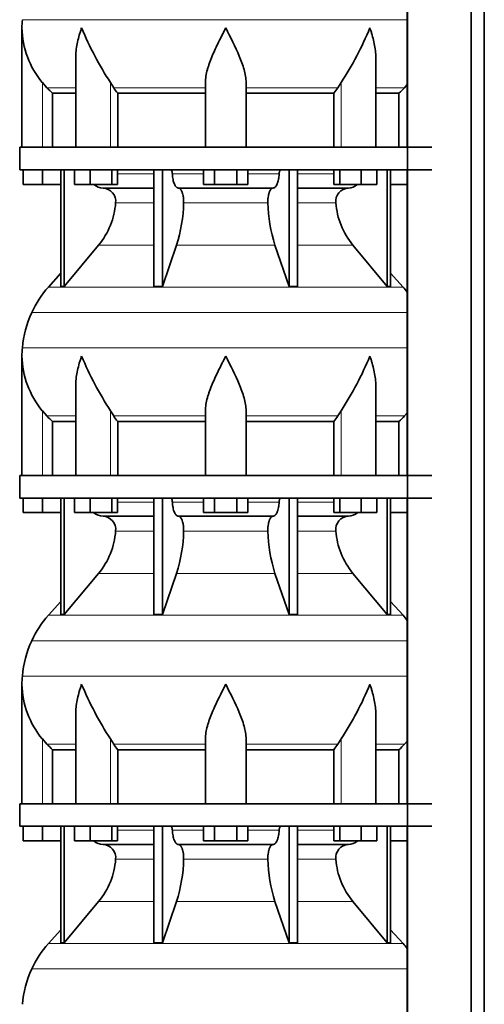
# Model space of a CAD drawing. Header units: millimetres. Extents: x 148 to 904, y -3800 to 2451.
# Tile 16 of 28: x 164 to 369, y -556 to -121. Entities that reach past the tile are written whole.
import ezdxf

# ---------------------------------------------------------------- set-up
doc = ezdxf.new("R2010")
doc.units = ezdxf.units.MM
doc.layers.add('MID_134-18', color=7, linetype='Continuous')
doc.layers.add('VSI134_DIFFUSORE', color=7, linetype='Continuous')

# ---------------------------------------------------------------- blocks, each defined once
blk = doc.blocks.new('SE')
at = {"layer": 'MID_134-18', "color": 7, "linetype": 'Continuous', "lineweight": 35}
for p, q in [((334.95, 1872.68), (334.95, -753.82)), ((363.09, -753.82), (363.09, 1872.68)), ((368.89, -753.82), (368.89, 1872.68)), ((334.88, -42.32), (334.88, -177.32)), ((334.88, -187.32), (334.88, -322.32)), ((334.88, -332.32), (334.88, -467.32)), ((334.88, -477.32), (334.88, -612.32))]:
    blk.add_line(p, q, dxfattribs=at)
at = {"layer": 'VSI134_DIFFUSORE', "color": 4, "linetype": 'Continuous', "lineweight": 9}
for p, q in [((164.86, -120.96), (334.88, -120.96)), ((173.69, -177.32), (173.69, -148.72)), ((175.7, -151.02), (188.41, -151.02)), ((203.78, -177.32), (203.78, -148.72)), ((205.2, -151.02), (245.69, -151.02)), ((263.69, -151.02), (304.18, -151.02)), ((305.6, -177.32), (305.6, -148.72)), ((320.97, -151.02), (333.68, -151.02)), ((206.89, -189.09), (222.99, -189.09)), ((231.12, -189.09), (244.87, -189.09)), ((264.5, -189.09), (278.26, -189.09)), ((286.39, -189.09), (302.48, -189.09)), ((222.99, -201.86), (206.06, -201.86)), ((273.3, -201.86), (236.08, -201.86)), ((303.32, -201.86), (286.39, -201.86)), ((198.55, -220.56), (222.99, -220.56)), ((232.97, -220.56), (276.41, -220.56)), ((286.39, -220.56), (310.83, -220.56)), ((176.39, -239.07), (332.99, -239.07)), ((169.02, -250.33), (334.88, -250.33)), ((164.86, -265.96), (334.88, -265.96)), ((173.69, -322.32), (173.69, -293.72)), ((203.78, -322.32), (203.78, -293.72)), ((305.6, -322.32), (305.6, -293.72)), ((175.7, -296.02), (188.41, -296.02)), ((205.2, -296.02), (245.69, -296.02)), ((263.69, -296.02), (304.18, -296.02)), ((320.97, -296.02), (333.68, -296.02)), ((206.89, -334.09), (222.99, -334.09)), ((231.12, -334.09), (244.87, -334.09)), ((264.5, -334.09), (278.26, -334.09)), ((286.39, -334.09), (302.48, -334.09)), ((222.99, -346.86), (206.06, -346.86)), ((273.3, -346.86), (236.08, -346.86)), ((303.32, -346.86), (286.39, -346.86)), ((198.55, -365.56), (222.99, -365.56)), ((232.97, -365.56), (276.41, -365.56)), ((286.39, -365.56), (310.83, -365.56)), ((176.39, -384.07), (332.99, -384.07)), ((169.02, -395.33), (334.88, -395.33)), ((164.86, -410.96), (334.88, -410.96)), ((173.69, -467.32), (173.69, -438.72)), ((203.78, -467.32), (203.78, -438.72)), ((305.6, -467.32), (305.6, -438.72)), ((175.7, -441.02), (188.41, -441.02)), ((205.2, -441.02), (245.69, -441.02)), ((263.69, -441.02), (304.18, -441.02)), ((320.97, -441.02), (333.68, -441.02)), ((206.89, -479.09), (222.99, -479.09)), ((231.12, -479.09), (244.87, -479.09)), ((264.5, -479.09), (278.26, -479.09)), ((286.39, -479.09), (302.48, -479.09)), ((222.99, -491.86), (206.06, -491.86)), ((273.3, -491.86), (236.08, -491.86)), ((303.32, -491.86), (286.39, -491.86)), ((198.55, -510.56), (222.99, -510.56)), ((232.97, -510.56), (276.41, -510.56)), ((286.39, -510.56), (310.83, -510.56)), ((176.39, -529.07), (332.99, -529.07)), ((169.02, -540.33), (334.88, -540.33))]:
    blk.add_line(p, q, dxfattribs=at)
at = {"layer": 'VSI134_DIFFUSORE', "color": 7, "linetype": 'Continuous', "lineweight": 35}
for p, q in [((164.69, -124.58), (164.69, -177.32)), ((188.41, -137.96), (188.41, -177.32)), ((320.97, -177.32), (320.97, -137.96)), ((175.7, -151.02), (173.69, -148.72)), ((205.2, -151.02), (203.78, -148.72)), ((245.69, -177.32), (245.69, -148.72)), ((263.69, -177.32), (263.69, -148.72)), ((305.6, -148.72), (304.18, -151.02)), ((334.88, -149.64), (333.68, -151.02)), ((178.22, -153.46), (188.41, -153.46)), ((178.22, -177.32), (178.22, -153.46)), ((206.98, -153.46), (245.69, -153.46)), ((206.98, -177.32), (206.98, -153.46)), ((263.69, -153.46), (302.4, -153.46)), ((302.4, -153.46), (302.4, -177.32)), ((320.97, -153.46), (331.16, -153.46)), ((331.16, -153.46), (331.16, -177.32)), ((163.69, -177.32), (345.69, -177.32)), ((163.69, -177.32), (163.69, -187.32)), ((163.69, -187.32), (345.69, -187.32)), ((165.19, -193.72), (165.19, -187.32)), ((165.19, -193.72), (165.19, -187.32)), ((173.69, -193.72), (173.69, -187.32)), ((181.86, -187.32), (181.86, -238.77)), ((183.39, -187.32), (183.39, -238.77)), ((187.93, -193.72), (187.93, -187.32)), ((194.87, -193.72), (194.87, -187.32)), ((204.35, -193.72), (204.35, -187.32)), ((206.89, -193.72), (206.89, -187.32)), ((222.99, -187.32), (222.99, -238.77)), ((226.69, -187.32), (226.69, -238.77)), ((244.87, -193.72), (244.87, -187.32)), ((249.78, -193.72), (249.78, -187.32)), ((259.6, -193.72), (259.6, -187.32)), ((264.5, -193.72), (264.5, -187.32)), ((282.69, -187.32), (282.69, -238.77)), ((286.39, -187.32), (286.39, -238.77)), ((302.48, -193.72), (302.48, -187.32)), ((305.03, -193.72), (305.03, -187.32)), ((314.51, -193.72), (314.51, -187.32)), ((321.45, -193.72), (321.45, -187.32)), ((325.99, -187.32), (325.99, -238.77)), ((327.52, -187.32), (327.52, -238.77)), ((173.69, -193.72), (165.19, -193.72)), ((181.86, -193.72), (173.69, -193.72)), ((194.87, -193.72), (187.93, -193.72)), ((204.35, -193.72), (194.87, -193.72)), ((200.52, -195.32), (222.99, -195.32)), ((206.89, -193.72), (204.35, -193.72)), ((233.78, -195.32), (275.6, -195.32)), ((249.78, -193.72), (244.87, -193.72)), ((259.6, -193.72), (249.78, -193.72)), ((264.5, -193.72), (259.6, -193.72)), ((286.39, -195.32), (308.86, -195.32)), ((305.03, -193.72), (302.48, -193.72)), ((314.51, -193.72), (305.03, -193.72)), ((321.45, -193.72), (314.51, -193.72)), ((334.88, -193.72), (327.52, -193.72)), ((183.39, -238.77), (198.55, -220.56)), ((226.69, -238.77), (232.97, -220.56)), ((276.41, -220.56), (282.69, -238.77)), ((310.83, -220.56), (325.99, -238.77)), ((181.86, -233), (176.39, -239.07)), ((332.99, -239.07), (327.52, -233)), ((181.86, -238.77), (183.39, -238.77)), ((222.99, -238.77), (226.69, -238.77)), ((282.69, -238.77), (286.39, -238.77)), ((325.99, -238.77), (327.52, -238.77)), ((164.69, -269.58), (164.69, -322.32)), ((188.41, -282.96), (188.41, -322.32)), ((320.97, -322.32), (320.97, -282.96)), ((175.7, -296.02), (173.69, -293.72)), ((205.2, -296.02), (203.78, -293.72)), ((245.69, -322.32), (245.69, -293.72)), ((263.69, -322.32), (263.69, -293.72)), ((305.6, -293.72), (304.18, -296.02)), ((334.88, -294.64), (333.68, -296.02)), ((178.22, -298.46), (188.41, -298.46)), ((178.22, -322.32), (178.22, -298.46)), ((206.98, -298.46), (245.69, -298.46)), ((206.98, -322.32), (206.98, -298.46)), ((263.69, -298.46), (302.4, -298.46)), ((302.4, -298.46), (302.4, -322.32)), ((320.97, -298.46), (331.16, -298.46)), ((331.16, -298.46), (331.16, -322.32)), ((163.69, -322.32), (345.69, -322.32)), ((163.69, -322.32), (163.69, -332.32)), ((163.69, -332.32), (345.69, -332.32)), ((165.19, -338.72), (165.19, -332.32)), ((165.19, -338.72), (165.19, -332.32)), ((173.69, -338.72), (173.69, -332.32)), ((181.86, -332.32), (181.86, -383.77)), ((183.39, -332.32), (183.39, -383.77)), ((187.93, -338.72), (187.93, -332.32)), ((194.87, -338.72), (194.87, -332.32)), ((204.35, -338.72), (204.35, -332.32)), ((206.89, -338.72), (206.89, -332.32)), ((222.99, -332.32), (222.99, -383.77)), ((226.69, -332.32), (226.69, -383.77)), ((244.87, -338.72), (244.87, -332.32)), ((249.78, -338.72), (249.78, -332.32)), ((259.6, -338.72), (259.6, -332.32)), ((264.5, -338.72), (264.5, -332.32)), ((282.69, -332.32), (282.69, -383.77)), ((286.39, -332.32), (286.39, -383.77)), ((302.48, -338.72), (302.48, -332.32)), ((305.03, -338.72), (305.03, -332.32)), ((314.51, -338.72), (314.51, -332.32)), ((321.45, -338.72), (321.45, -332.32)), ((325.99, -332.32), (325.99, -383.77)), ((327.52, -332.32), (327.52, -383.77)), ((173.69, -338.72), (165.19, -338.72)), ((181.86, -338.72), (173.69, -338.72)), ((194.87, -338.72), (187.93, -338.72)), ((204.35, -338.72), (194.87, -338.72)), ((206.89, -338.72), (204.35, -338.72)), ((249.78, -338.72), (244.87, -338.72)), ((259.6, -338.72), (249.78, -338.72)), ((264.5, -338.72), (259.6, -338.72)), ((305.03, -338.72), (302.48, -338.72)), ((314.51, -338.72), (305.03, -338.72)), ((321.45, -338.72), (314.51, -338.72)), ((334.88, -338.72), (327.52, -338.72)), ((200.52, -340.32), (222.99, -340.32)), ((233.78, -340.32), (275.6, -340.32)), ((286.39, -340.32), (308.86, -340.32)), ((183.39, -383.77), (198.55, -365.56)), ((226.69, -383.77), (232.97, -365.56)), ((276.41, -365.56), (282.69, -383.77)), ((310.83, -365.56), (325.99, -383.77)), ((181.86, -378), (176.39, -384.07)), ((332.99, -384.07), (327.52, -378)), ((181.86, -383.77), (183.39, -383.77)), ((222.99, -383.77), (226.69, -383.77)), ((282.69, -383.77), (286.39, -383.77)), ((325.99, -383.77), (327.52, -383.77)), ((164.69, -414.58), (164.69, -467.32)), ((188.41, -427.96), (188.41, -467.32)), ((320.97, -467.32), (320.97, -427.96)), ((175.7, -441.02), (173.69, -438.72)), ((205.2, -441.02), (203.78, -438.72)), ((245.69, -467.32), (245.69, -438.72)), ((263.69, -467.32), (263.69, -438.72)), ((305.6, -438.72), (304.18, -441.02)), ((178.22, -443.46), (188.41, -443.46)), ((178.22, -467.32), (178.22, -443.46)), ((206.98, -443.46), (245.69, -443.46)), ((206.98, -467.32), (206.98, -443.46)), ((263.69, -443.46), (302.4, -443.46)), ((302.4, -443.46), (302.4, -467.32)), ((320.97, -443.46), (331.16, -443.46)), ((331.16, -443.46), (331.16, -467.32)), ((334.88, -439.64), (333.68, -441.02)), ((163.69, -467.32), (345.69, -467.32)), ((163.69, -467.32), (163.69, -477.32)), ((163.69, -477.32), (345.69, -477.32)), ((165.19, -483.72), (165.19, -477.32)), ((165.19, -483.72), (165.19, -477.32)), ((173.69, -483.72), (173.69, -477.32)), ((181.86, -477.32), (181.86, -528.77)), ((183.39, -477.32), (183.39, -528.77)), ((187.93, -483.72), (187.93, -477.32)), ((194.87, -483.72), (194.87, -477.32)), ((204.35, -483.72), (204.35, -477.32)), ((206.89, -483.72), (206.89, -477.32)), ((222.99, -477.32), (222.99, -528.77)), ((226.69, -477.32), (226.69, -528.77)), ((244.87, -483.72), (244.87, -477.32)), ((249.78, -483.72), (249.78, -477.32)), ((259.6, -483.72), (259.6, -477.32)), ((264.5, -483.72), (264.5, -477.32)), ((282.69, -477.32), (282.69, -528.77)), ((286.39, -477.32), (286.39, -528.77)), ((302.48, -483.72), (302.48, -477.32)), ((305.03, -483.72), (305.03, -477.32)), ((314.51, -483.72), (314.51, -477.32)), ((321.45, -483.72), (321.45, -477.32)), ((325.99, -477.32), (325.99, -528.77)), ((327.52, -477.32), (327.52, -528.77)), ((173.69, -483.72), (165.19, -483.72)), ((181.86, -483.72), (173.69, -483.72)), ((194.87, -483.72), (187.93, -483.72)), ((204.35, -483.72), (194.87, -483.72)), ((200.52, -485.32), (222.99, -485.32)), ((206.89, -483.72), (204.35, -483.72)), ((233.78, -485.32), (275.6, -485.32)), ((249.78, -483.72), (244.87, -483.72)), ((259.6, -483.72), (249.78, -483.72)), ((264.5, -483.72), (259.6, -483.72)), ((286.39, -485.32), (308.86, -485.32)), ((305.03, -483.72), (302.48, -483.72)), ((314.51, -483.72), (305.03, -483.72)), ((321.45, -483.72), (314.51, -483.72)), ((334.88, -483.72), (327.52, -483.72)), ((183.39, -528.77), (198.55, -510.56)), ((226.69, -528.77), (232.97, -510.56)), ((276.41, -510.56), (282.69, -528.77)), ((310.83, -510.56), (325.99, -528.77)), ((181.86, -523), (176.39, -529.07)), ((332.99, -529.07), (327.52, -523)), ((181.86, -528.77), (183.39, -528.77)), ((222.99, -528.77), (226.69, -528.77)), ((282.69, -528.77), (286.39, -528.77)), ((325.99, -528.77), (327.52, -528.77))]:
    blk.add_line(p, q, dxfattribs=at)
for centre, radius, start, end in [((203.19, -124.59), 38.5, 174.5826, 180.0016), ((203.34, -123.92), 38.66, 180.9959, 219.9106), ((329.39, -67.05), 149.83, 202.585, 213.0327), ((192.33, -73.56), 135.94, 326.4322, 337.9502), ((238.34, -128.78), 39.91, 213.8601, 218.2043), ((271.07, -128.8), 39.88, 321.7938, 326.1418), ((200.75, -188.64), 6.68, 230.2819, 268.0094), ((200.23, -201.18), 5.87, 353.3223, 87.2173), ((309.13, -201.16), 5.85, 92.5772, 186.8833), ((308.62, -188.63), 6.69, 272.0607, 309.722), ((172.76, -199.34), 33.4, 320.5472, 355.6594), ((171.12, -200.66), 64.97, 342.1602, 358.9354), ((339.77, -200.41), 66.48, 181.2569, 197.6475), ((336.73, -199.29), 33.51, 184.3996, 219.3938), ((209.09, -268.52), 44, 138, 155.5912), ((300.29, -268.52), 44, 38.1684, 42), ((213.64, -270.58), 49, 155.5912, 174.5826), ((203.19, -269.59), 38.5, 174.5826, 180.0016), ((203.34, -268.92), 38.66, 180.9959, 219.9106), ((329.39, -212.05), 149.83, 202.585, 213.0327), ((192.33, -218.56), 135.94, 326.4322, 337.9502), ((238.34, -273.78), 39.91, 213.8601, 218.2043), ((271.07, -273.8), 39.88, 321.7938, 326.1418), ((200.75, -333.64), 6.68, 230.2819, 268.0094), ((308.62, -333.63), 6.69, 272.0607, 309.722), ((200.23, -346.18), 5.87, 353.3223, 87.2173), ((309.13, -346.16), 5.85, 92.5772, 186.8833), ((172.76, -344.34), 33.4, 320.5472, 355.6594), ((171.12, -345.66), 64.97, 342.1602, 358.9354), ((339.77, -345.41), 66.48, 181.2569, 197.6475), ((336.73, -344.29), 33.51, 184.3996, 219.3938), ((209.09, -413.52), 44, 138, 155.5912), ((300.29, -413.52), 44, 38.1684, 42), ((213.64, -415.58), 49, 155.5912, 174.5826), ((203.19, -414.59), 38.5, 174.5826, 180.0016), ((203.34, -413.92), 38.66, 180.9959, 219.9106), ((329.39, -357.05), 149.83, 202.585, 213.0327), ((192.33, -363.56), 135.94, 326.4322, 337.9502), ((238.34, -418.78), 39.91, 213.8601, 218.2043), ((271.07, -418.8), 39.88, 321.7938, 326.1418), ((200.75, -478.64), 6.68, 230.2819, 268.0094), ((200.23, -491.18), 5.87, 353.3223, 87.2173), ((309.13, -491.16), 5.85, 92.5772, 186.8833), ((308.62, -478.63), 6.69, 272.0607, 309.722), ((172.76, -489.34), 33.4, 320.5472, 355.6594), ((171.12, -490.66), 64.97, 342.1602, 358.9354), ((339.77, -490.41), 66.48, 181.2569, 197.6475), ((336.73, -489.29), 33.51, 184.3996, 219.3938), ((209.09, -558.52), 44, 138, 155.5912), ((300.29, -558.52), 44, 38.1684, 42), ((213.64, -560.58), 49, 155.5912, 174.5826)]:
    blk.add_arc(centre, radius, start, end, dxfattribs=at)
for points, knots in [([(191.05, -124.59), (190.96, -124.85), (190.86, -125.11), (190.68, -125.63), (190.6, -125.9), (190.34, -126.68), (190.18, -127.2), (189.72, -128.76), (189.46, -129.79), (189.01, -131.87), (188.82, -132.91), (188.55, -134.96), (188.47, -135.98), (188.42, -137.32), (188.41, -137.64), (188.41, -137.97)], [0, 0, 0, 0, 0.03125, 0.03125, 0.0625, 0.0625, 0.125, 0.125, 0.25, 0.25, 0.375, 0.375, 0.5, 0.5, 0.5400162, 0.5400162, 0.5400162, 0.5400162]), ([(254.69, -124.59), (254.56, -124.85), (254.42, -125.11), (254.16, -125.63), (254.03, -125.9), (253.63, -126.68), (253.36, -127.2), (252.58, -128.76), (252.06, -129.79), (251.05, -131.87), (250.55, -132.91), (249.61, -134.96), (249.15, -135.98), (248.31, -138.01), (247.91, -139.01), (247.37, -140.52), (247.2, -141.02), (246.88, -142.02), (246.73, -142.52), (246.31, -144), (246.09, -144.97), (245.78, -146.87), (245.69, -147.8), (245.69, -148.72)], [0, 0, 0, 0, 0.03125, 0.03125, 0.0625, 0.0625, 0.125, 0.125, 0.25, 0.25, 0.375, 0.375, 0.5, 0.5, 0.625, 0.625, 0.6875, 0.6875, 0.75, 0.75, 0.875, 0.875, 1, 1, 1, 1]), ([(263.69, -148.72), (263.69, -146.89), (263.34, -144.99), (262.24, -141.04), (261.5, -139.02), (258.96, -132.95), (256.8, -128.74), (254.69, -124.59)], [0, 0, 0, 0, 0.25, 0.25, 0.5, 0.5, 1, 1, 1, 1]), ([(320.97, -137.97), (320.97, -137.63), (320.96, -137.29), (320.87, -134.9), (320.59, -132.86), (319.92, -129.78), (319.65, -128.75), (319.2, -127.19), (319.04, -126.68), (318.78, -125.9), (318.65, -125.5), (318.52, -125.11), (318.42, -124.85), (318.38, -124.72), (318.33, -124.59)], [0.4588627, 0.4588627, 0.4588627, 0.4588627, 0.5, 0.5, 0.75, 0.75, 0.875, 0.875, 0.9375, 0.9375, 0.96875, 0.984375, 0.984375, 1, 1, 1, 1]), ([(230.36, -187.32), (230.4, -187.32), (230.45, -187.33), (230.54, -187.37), (230.59, -187.4), (230.72, -187.53), (230.8, -187.66), (230.94, -187.99), (230.99, -188.18), (231.08, -188.61), (231.11, -188.85), (231.12, -189.09)], [0, 0, 0, 0, 0.125, 0.125, 0.25, 0.25, 0.5, 0.5, 0.75, 0.75, 1, 1, 1, 1]), ([(233.78, -195.32), (233.62, -195.32), (233.46, -195.28), (233.22, -195.16), (233.14, -195.11), (232.98, -195), (232.9, -194.93), (232.67, -194.71), (232.53, -194.52), (232.25, -194.07), (232.12, -193.82), (231.87, -193.26), (231.76, -192.94), (231.56, -192.27), (231.47, -191.91), (231.33, -191.16), (231.26, -190.76), (231.17, -189.94), (231.14, -189.52), (231.12, -189.09)], [0, 0, 0, 0, 0.125, 0.125, 0.1875, 0.1875, 0.25, 0.25, 0.375, 0.375, 0.5, 0.5, 0.625, 0.625, 0.75, 0.75, 0.875, 0.875, 1, 1, 1, 1]), ([(278.26, -189.09), (278.24, -189.52), (278.21, -189.94), (278.14, -190.55), (278.11, -190.75), (278.05, -191.14), (278.02, -191.34), (277.91, -191.91), (277.82, -192.26), (277.67, -192.77), (277.62, -192.93), (277.5, -193.24), (277.45, -193.39), (277.26, -193.82), (277.13, -194.07), (276.86, -194.51), (276.71, -194.7), (276.4, -195.01), (276.25, -195.12), (275.93, -195.28), (275.76, -195.32), (275.6, -195.32)], [0, 0, 0, 0, 0.125, 0.125, 0.1875, 0.1875, 0.25, 0.25, 0.375, 0.375, 0.4375, 0.4375, 0.5, 0.5, 0.625, 0.625, 0.75, 0.75, 0.875, 0.875, 1, 1, 1, 1]), ([(278.26, -189.09), (278.27, -188.85), (278.3, -188.62), (278.36, -188.29), (278.39, -188.19), (278.45, -188), (278.48, -187.91), (278.55, -187.74), (278.59, -187.67), (278.66, -187.55), (278.71, -187.49), (278.79, -187.4), (278.84, -187.37), (278.93, -187.33), (278.98, -187.32), (279.02, -187.32)], [0, 0, 0, 0, 0.25, 0.25, 0.375, 0.375, 0.5, 0.5, 0.625, 0.625, 0.75, 0.75, 0.875, 0.875, 1, 1, 1, 1]), ([(233.78, -195.32), (233.86, -195.32), (233.94, -195.33), (234.1, -195.37), (234.18, -195.4), (234.41, -195.53), (234.56, -195.66), (234.86, -195.99), (234.99, -196.2), (235.19, -196.56), (235.25, -196.69), (235.37, -196.97), (235.43, -197.12), (235.59, -197.57), (235.68, -197.91), (235.81, -198.44), (235.84, -198.63), (235.91, -199.01), (235.94, -199.2), (236.02, -199.79), (236.05, -200.2), (236.09, -201.03), (236.09, -201.45), (236.08, -201.86)], [0, 0, 0, 0, 0.0625, 0.0625, 0.125, 0.125, 0.25, 0.25, 0.375, 0.375, 0.4375, 0.4375, 0.5, 0.5, 0.625, 0.625, 0.6875, 0.6875, 0.75, 0.75, 0.875, 0.875, 1, 1, 1, 1]), ([(273.3, -201.86), (273.29, -201.45), (273.29, -201.03), (273.32, -200.41), (273.33, -200.21), (273.37, -199.8), (273.39, -199.6), (273.47, -199.01), (273.53, -198.63), (273.65, -198.09), (273.7, -197.92), (273.79, -197.58), (273.9, -197.26), (274.01, -196.97), (274.13, -196.69), (274.19, -196.56), (274.39, -196.2), (274.52, -195.99), (274.82, -195.66), (274.97, -195.53), (275.28, -195.36), (275.44, -195.32), (275.6, -195.32)], [0, 0, 0, 0, 0.125, 0.125, 0.1875, 0.1875, 0.25, 0.25, 0.375, 0.375, 0.4375, 0.4375, 0.5, 0.5625, 0.5625, 0.625, 0.625, 0.75, 0.75, 0.875, 0.875, 1, 1, 1, 1]), ([(191.05, -269.59), (190.96, -269.85), (190.86, -270.11), (190.68, -270.63), (190.6, -270.9), (190.34, -271.68), (190.18, -272.2), (189.72, -273.76), (189.46, -274.79), (189.01, -276.87), (188.82, -277.91), (188.55, -279.96), (188.47, -280.98), (188.42, -282.32), (188.41, -282.64), (188.41, -282.97)], [0, 0, 0, 0, 0.03125, 0.03125, 0.0625, 0.0625, 0.125, 0.125, 0.25, 0.25, 0.375, 0.375, 0.5, 0.5, 0.5400162, 0.5400162, 0.5400162, 0.5400162]), ([(254.69, -269.59), (254.56, -269.85), (254.42, -270.11), (254.16, -270.63), (254.03, -270.9), (253.63, -271.68), (253.36, -272.2), (252.58, -273.76), (252.06, -274.79), (251.05, -276.87), (250.55, -277.91), (249.61, -279.96), (249.15, -280.98), (248.31, -283.01), (247.91, -284.01), (247.37, -285.52), (247.2, -286.02), (246.88, -287.02), (246.73, -287.52), (246.31, -289), (246.09, -289.97), (245.78, -291.87), (245.69, -292.8), (245.69, -293.72)], [0, 0, 0, 0, 0.03125, 0.03125, 0.0625, 0.0625, 0.125, 0.125, 0.25, 0.25, 0.375, 0.375, 0.5, 0.5, 0.625, 0.625, 0.6875, 0.6875, 0.75, 0.75, 0.875, 0.875, 1, 1, 1, 1]), ([(263.69, -293.72), (263.69, -291.89), (263.34, -289.99), (262.24, -286.04), (261.5, -284.02), (258.96, -277.95), (256.8, -273.74), (254.69, -269.59)], [0, 0, 0, 0, 0.25, 0.25, 0.5, 0.5, 1, 1, 1, 1]), ([(320.97, -282.97), (320.97, -282.63), (320.96, -282.29), (320.87, -279.9), (320.59, -277.86), (319.92, -274.78), (319.65, -273.75), (319.2, -272.19), (319.04, -271.68), (318.78, -270.9), (318.65, -270.5), (318.52, -270.11), (318.42, -269.85), (318.38, -269.72), (318.33, -269.59)], [0.4588627, 0.4588627, 0.4588627, 0.4588627, 0.5, 0.5, 0.75, 0.75, 0.875, 0.875, 0.9375, 0.9375, 0.96875, 0.984375, 0.984375, 1, 1, 1, 1]), ([(230.36, -332.32), (230.4, -332.32), (230.45, -332.33), (230.54, -332.37), (230.59, -332.4), (230.72, -332.53), (230.8, -332.66), (230.94, -332.99), (230.99, -333.18), (231.08, -333.61), (231.11, -333.85), (231.12, -334.09)], [0, 0, 0, 0, 0.125, 0.125, 0.25, 0.25, 0.5, 0.5, 0.75, 0.75, 1, 1, 1, 1]), ([(233.78, -340.32), (233.62, -340.32), (233.46, -340.28), (233.22, -340.16), (233.14, -340.11), (232.98, -340), (232.9, -339.93), (232.67, -339.71), (232.53, -339.52), (232.25, -339.07), (232.12, -338.82), (231.87, -338.26), (231.76, -337.94), (231.56, -337.27), (231.47, -336.91), (231.33, -336.16), (231.26, -335.76), (231.17, -334.94), (231.14, -334.52), (231.12, -334.09)], [0, 0, 0, 0, 0.125, 0.125, 0.1875, 0.1875, 0.25, 0.25, 0.375, 0.375, 0.5, 0.5, 0.625, 0.625, 0.75, 0.75, 0.875, 0.875, 1, 1, 1, 1]), ([(278.26, -334.09), (278.24, -334.52), (278.21, -334.94), (278.14, -335.55), (278.11, -335.75), (278.05, -336.14), (278.02, -336.34), (277.91, -336.91), (277.82, -337.26), (277.67, -337.77), (277.62, -337.93), (277.5, -338.24), (277.45, -338.39), (277.26, -338.82), (277.13, -339.07), (276.86, -339.51), (276.71, -339.7), (276.4, -340.01), (276.25, -340.12), (275.93, -340.28), (275.76, -340.32), (275.6, -340.32)], [0, 0, 0, 0, 0.125, 0.125, 0.1875, 0.1875, 0.25, 0.25, 0.375, 0.375, 0.4375, 0.4375, 0.5, 0.5, 0.625, 0.625, 0.75, 0.75, 0.875, 0.875, 1, 1, 1, 1]), ([(278.26, -334.09), (278.27, -333.85), (278.3, -333.62), (278.36, -333.29), (278.39, -333.19), (278.45, -333), (278.48, -332.91), (278.55, -332.74), (278.59, -332.67), (278.66, -332.55), (278.71, -332.49), (278.79, -332.4), (278.84, -332.37), (278.93, -332.33), (278.98, -332.32), (279.02, -332.32)], [0, 0, 0, 0, 0.25, 0.25, 0.375, 0.375, 0.5, 0.5, 0.625, 0.625, 0.75, 0.75, 0.875, 0.875, 1, 1, 1, 1]), ([(233.78, -340.32), (233.86, -340.32), (233.94, -340.33), (234.1, -340.37), (234.18, -340.4), (234.41, -340.53), (234.56, -340.66), (234.86, -340.99), (234.99, -341.2), (235.19, -341.56), (235.25, -341.69), (235.37, -341.97), (235.43, -342.12), (235.59, -342.57), (235.68, -342.91), (235.81, -343.44), (235.84, -343.63), (235.91, -344.01), (235.94, -344.2), (236.02, -344.79), (236.05, -345.2), (236.09, -346.03), (236.09, -346.45), (236.08, -346.86)], [0, 0, 0, 0, 0.0625, 0.0625, 0.125, 0.125, 0.25, 0.25, 0.375, 0.375, 0.4375, 0.4375, 0.5, 0.5, 0.625, 0.625, 0.6875, 0.6875, 0.75, 0.75, 0.875, 0.875, 1, 1, 1, 1]), ([(273.3, -346.86), (273.29, -346.45), (273.29, -346.03), (273.32, -345.41), (273.33, -345.21), (273.37, -344.8), (273.39, -344.6), (273.47, -344.01), (273.53, -343.63), (273.65, -343.09), (273.7, -342.92), (273.79, -342.58), (273.9, -342.26), (274.01, -341.97), (274.13, -341.69), (274.19, -341.56), (274.39, -341.2), (274.52, -340.99), (274.82, -340.66), (274.97, -340.53), (275.28, -340.36), (275.44, -340.32), (275.6, -340.32)], [0, 0, 0, 0, 0.125, 0.125, 0.1875, 0.1875, 0.25, 0.25, 0.375, 0.375, 0.4375, 0.4375, 0.5, 0.5625, 0.5625, 0.625, 0.625, 0.75, 0.75, 0.875, 0.875, 1, 1, 1, 1]), ([(191.05, -414.59), (190.96, -414.85), (190.86, -415.11), (190.68, -415.63), (190.6, -415.9), (190.34, -416.68), (190.18, -417.2), (189.72, -418.76), (189.46, -419.79), (189.01, -421.87), (188.82, -422.91), (188.55, -424.96), (188.47, -425.98), (188.42, -427.32), (188.41, -427.64), (188.41, -427.97)], [0, 0, 0, 0, 0.03125, 0.03125, 0.0625, 0.0625, 0.125, 0.125, 0.25, 0.25, 0.375, 0.375, 0.5, 0.5, 0.5400162, 0.5400162, 0.5400162, 0.5400162]), ([(254.69, -414.59), (254.56, -414.85), (254.42, -415.11), (254.16, -415.63), (254.03, -415.9), (253.63, -416.68), (253.36, -417.2), (252.58, -418.76), (252.06, -419.79), (251.05, -421.87), (250.55, -422.91), (249.61, -424.96), (249.15, -425.98), (248.31, -428.01), (247.91, -429.01), (247.37, -430.52), (247.2, -431.02), (246.88, -432.02), (246.73, -432.52), (246.31, -434), (246.09, -434.97), (245.78, -436.87), (245.69, -437.8), (245.69, -438.72)], [0, 0, 0, 0, 0.03125, 0.03125, 0.0625, 0.0625, 0.125, 0.125, 0.25, 0.25, 0.375, 0.375, 0.5, 0.5, 0.625, 0.625, 0.6875, 0.6875, 0.75, 0.75, 0.875, 0.875, 1, 1, 1, 1]), ([(263.69, -438.72), (263.69, -436.89), (263.34, -434.99), (262.24, -431.04), (261.5, -429.02), (258.96, -422.95), (256.8, -418.74), (254.69, -414.59)], [0, 0, 0, 0, 0.25, 0.25, 0.5, 0.5, 1, 1, 1, 1]), ([(320.97, -427.97), (320.97, -427.63), (320.96, -427.29), (320.87, -424.9), (320.59, -422.86), (319.92, -419.78), (319.65, -418.75), (319.2, -417.19), (319.04, -416.68), (318.78, -415.9), (318.65, -415.5), (318.52, -415.11), (318.42, -414.85), (318.38, -414.72), (318.33, -414.59)], [0.4588627, 0.4588627, 0.4588627, 0.4588627, 0.5, 0.5, 0.75, 0.75, 0.875, 0.875, 0.9375, 0.9375, 0.96875, 0.984375, 0.984375, 1, 1, 1, 1]), ([(230.36, -477.32), (230.4, -477.32), (230.45, -477.33), (230.54, -477.37), (230.59, -477.4), (230.72, -477.53), (230.8, -477.66), (230.94, -477.99), (230.99, -478.18), (231.08, -478.61), (231.11, -478.85), (231.12, -479.09)], [0, 0, 0, 0, 0.125, 0.125, 0.25, 0.25, 0.5, 0.5, 0.75, 0.75, 1, 1, 1, 1]), ([(278.26, -479.09), (278.27, -478.85), (278.3, -478.62), (278.36, -478.29), (278.39, -478.19), (278.45, -478), (278.48, -477.91), (278.55, -477.74), (278.59, -477.67), (278.66, -477.55), (278.71, -477.49), (278.79, -477.4), (278.84, -477.37), (278.93, -477.33), (278.98, -477.32), (279.02, -477.32)], [0, 0, 0, 0, 0.25, 0.25, 0.375, 0.375, 0.5, 0.5, 0.625, 0.625, 0.75, 0.75, 0.875, 0.875, 1, 1, 1, 1]), ([(233.78, -485.32), (233.62, -485.32), (233.46, -485.28), (233.22, -485.16), (233.14, -485.11), (232.98, -485), (232.9, -484.93), (232.67, -484.71), (232.53, -484.52), (232.25, -484.07), (232.12, -483.82), (231.87, -483.26), (231.76, -482.94), (231.56, -482.27), (231.47, -481.91), (231.33, -481.16), (231.26, -480.76), (231.17, -479.94), (231.14, -479.52), (231.12, -479.09)], [0, 0, 0, 0, 0.125, 0.125, 0.1875, 0.1875, 0.25, 0.25, 0.375, 0.375, 0.5, 0.5, 0.625, 0.625, 0.75, 0.75, 0.875, 0.875, 1, 1, 1, 1]), ([(278.26, -479.09), (278.24, -479.52), (278.21, -479.94), (278.14, -480.55), (278.11, -480.75), (278.05, -481.14), (278.02, -481.34), (277.91, -481.91), (277.82, -482.26), (277.67, -482.77), (277.62, -482.93), (277.5, -483.24), (277.45, -483.39), (277.26, -483.82), (277.13, -484.07), (276.86, -484.51), (276.71, -484.7), (276.4, -485.01), (276.25, -485.12), (275.93, -485.28), (275.76, -485.32), (275.6, -485.32)], [0, 0, 0, 0, 0.125, 0.125, 0.1875, 0.1875, 0.25, 0.25, 0.375, 0.375, 0.4375, 0.4375, 0.5, 0.5, 0.625, 0.625, 0.75, 0.75, 0.875, 0.875, 1, 1, 1, 1]), ([(233.78, -485.32), (233.86, -485.32), (233.94, -485.33), (234.1, -485.37), (234.18, -485.4), (234.41, -485.53), (234.56, -485.66), (234.86, -485.99), (234.99, -486.2), (235.19, -486.56), (235.25, -486.69), (235.37, -486.97), (235.43, -487.12), (235.59, -487.57), (235.68, -487.91), (235.81, -488.44), (235.84, -488.63), (235.91, -489.01), (235.94, -489.2), (236.02, -489.79), (236.05, -490.2), (236.09, -491.03), (236.09, -491.45), (236.08, -491.86)], [0, 0, 0, 0, 0.0625, 0.0625, 0.125, 0.125, 0.25, 0.25, 0.375, 0.375, 0.4375, 0.4375, 0.5, 0.5, 0.625, 0.625, 0.6875, 0.6875, 0.75, 0.75, 0.875, 0.875, 1, 1, 1, 1]), ([(273.3, -491.86), (273.29, -491.45), (273.29, -491.03), (273.32, -490.41), (273.33, -490.21), (273.37, -489.8), (273.39, -489.6), (273.47, -489.01), (273.53, -488.63), (273.65, -488.09), (273.7, -487.92), (273.79, -487.58), (273.9, -487.26), (274.01, -486.97), (274.13, -486.69), (274.19, -486.56), (274.39, -486.2), (274.52, -485.99), (274.82, -485.66), (274.97, -485.53), (275.28, -485.36), (275.44, -485.32), (275.6, -485.32)], [0, 0, 0, 0, 0.125, 0.125, 0.1875, 0.1875, 0.25, 0.25, 0.375, 0.375, 0.4375, 0.4375, 0.5, 0.5625, 0.5625, 0.625, 0.625, 0.75, 0.75, 0.875, 0.875, 1, 1, 1, 1])]:
    blk.add_open_spline(points, degree=3, knots=knots, dxfattribs=at)
for points in [[(178.22, -153.46), (177.35, -152.68), (176.51, -151.86), (175.7, -151.02)], [(333.68, -151.02), (332.87, -151.86), (332.03, -152.68), (331.16, -153.46)], [(178.22, -298.46), (177.35, -297.68), (176.51, -296.86), (175.7, -296.02)], [(333.68, -296.02), (332.87, -296.86), (332.03, -297.68), (331.16, -298.46)], [(178.22, -443.46), (177.35, -442.68), (176.51, -441.86), (175.7, -441.02)], [(333.68, -441.02), (332.87, -441.86), (332.03, -442.68), (331.16, -443.46)]]:
    blk.add_open_spline(points, degree=3, dxfattribs=at)

msp = doc.modelspace()

# ---------------------------------------------------------------- block references
msp.add_blockref('SE', (0, 0))

doc.saveas('drawing.dxf')
